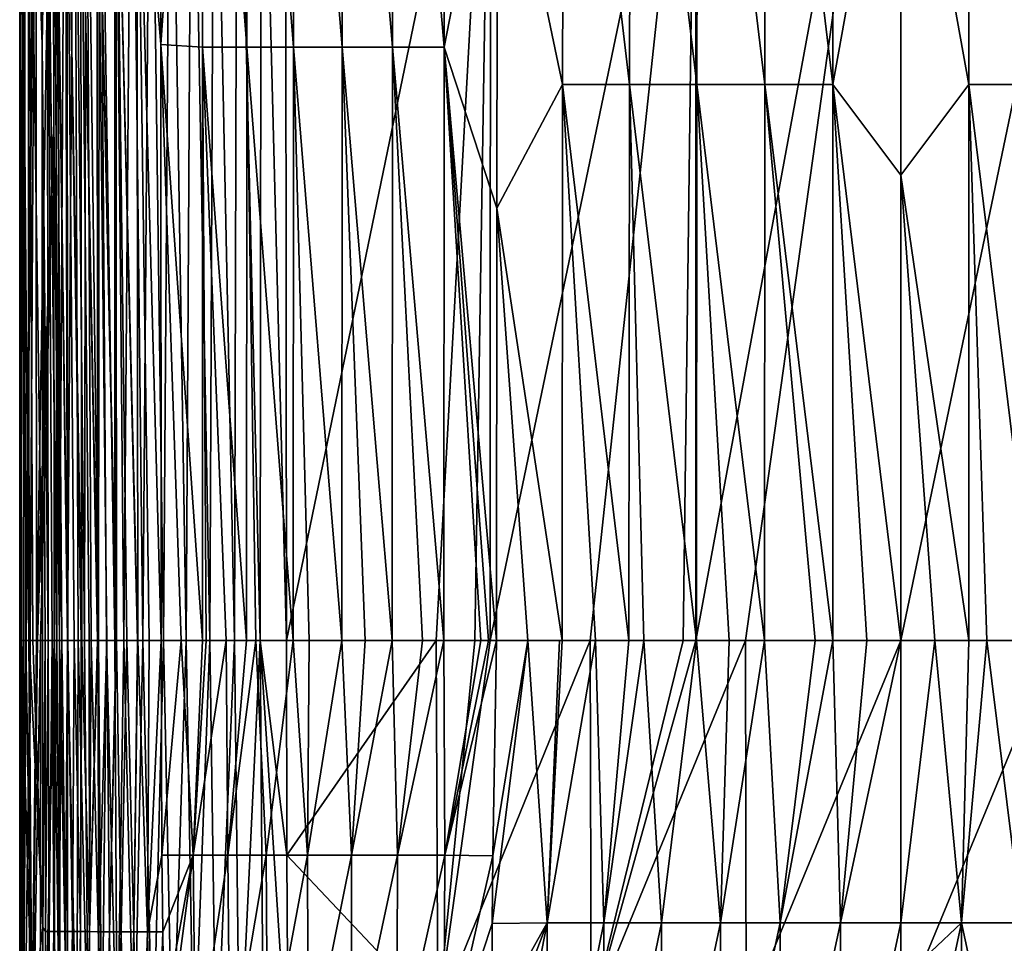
# Model space of a CAD drawing. Header units: metres. Extents: x -22 to 72, y -237 to 23.
# Tile 128 of 256: x -15 to 2, y -194 to -178. Entities that reach past the tile are written whole.
import ezdxf

# ---------------------------------------------------------------- set-up
doc = ezdxf.new("R2010")
doc.units = ezdxf.units.M
doc.layers.add('solid_509588_MEDIA_SW0001', color=7, linetype='CONTINUOUS')

msp = doc.modelspace()

# ---------------------------------------------------------------- linework, layer by layer
at = {"layer": 'solid_509588_MEDIA_SW0001'}
for points in [[(-15.248536, -171.722107, 275.301636), (-15.027735, -167.92598, 273.016327), (-15.005561, -178.582977, 273.019165)], [(-15.005561, -178.582977, 273.019165), (-15.027735, -167.92598, 273.016327), (-14.918176, -173.449921, 272.452209)], [(-13.351433, -173.449921, 269.465302), (-12.950111, -167.92598, 269.054382), (-12.935161, -178.582977, 269.071014)], [(-12.935161, -178.582977, 269.071014), (-12.950111, -167.92598, 269.054382), (-12.216943, -168.266525, 268.444366)], [(-12.935161, -178.582977, 269.071014), (-12.216943, -168.266525, 268.444366), (-12.207876, -178.633255, 268.462036)], [(-12.216943, -168.266525, 268.444366), (-11.435546, -168.266479, 267.876648), (-11.432725, -178.63324, 267.89624)], [(-12.207876, -178.633255, 268.462036), (-12.216943, -168.266525, 268.444366), (-11.432725, -178.63324, 267.89624)], [(-11.435546, -168.266479, 267.876648), (-10.613538, -168.266418, 267.357849), (-10.61751, -178.633224, 267.37973)], [(-11.432725, -178.63324, 267.89624), (-11.435546, -168.266479, 267.876648), (-10.61751, -178.633224, 267.37973)], [(-10.61751, -178.633224, 267.37973), (-10.613538, -168.266418, 267.357849), (-9.7672, -178.633209, 266.91571)], [(-10.613538, -168.266418, 267.357849), (-9.756351, -168.266342, 266.891174), (-9.7672, -178.633209, 266.91571)], [(-9.7672, -178.633209, 266.91571), (-9.756351, -168.266342, 266.891174), (-8.88723, -178.633194, 266.50769)], [(-9.756351, -168.266342, 266.891174), (-8.869943, -168.266266, 266.480194), (-8.88723, -178.633194, 266.50769)], [(-8.88723, -178.633194, 266.50769), (-8.869943, -168.266266, 266.480194), (-7.982605, -178.633163, 266.158966)], [(-8.869943, -168.266266, 266.480194), (-7.959838, -168.266174, 266.128204), (-7.982605, -178.633163, 266.158966)], [(-7.982605, -178.633163, 266.158966), (-7.959838, -168.266174, 266.128204), (-7.047688, -173.847946, 265.8591)], [(-7.047688, -173.847946, 265.8591), (-5.885918, -169.56189, 265.55603), (-5.911889, -179.281052, 265.590118)], [(-4.744341, -179.281036, 265.360962), (-5.911889, -179.281052, 265.590118), (-5.885918, -169.56189, 265.55603)], [(-4.744341, -179.281036, 265.360962), (-5.885918, -169.56189, 265.55603), (-4.719128, -169.561813, 265.323425)], [(-4.744341, -179.281036, 265.360962), (-4.719128, -169.561813, 265.323425), (-3.56578, -179.281021, 265.188843)], [(-4.719128, -169.561813, 265.323425), (-3.544077, -169.561737, 265.148468), (-3.56578, -179.281021, 265.188843)], [(-3.586626, -189, 291.375366), (-2.715105, -189, 291.403442), (0, -169.5625, 291.443756)], [(-3.585205, -171.722214, 291.373749), (-3.586626, -189, 291.375366), (0, -169.5625, 291.443756)], [(-3.56578, -179.281021, 265.188843), (-3.544077, -169.561737, 265.148468), (-2.379808, -179.281006, 265.074615)], [(-3.544077, -169.561737, 265.148468), (-2.363933, -169.561691, 265.032104), (-2.379808, -179.281006, 265.074615)], [(-2.715105, -189, 291.403442), (0, -189, 291.443756), (0, -169.5625, 291.443756)], [(-2.379808, -179.281006, 265.074615), (-2.363933, -169.561691, 265.032104), (-1.189951, -179.280991, 265.019073)], [(-2.363933, -169.561691, 265.032104), (-1.181574, -169.561661, 264.97525), (-1.189951, -179.280991, 265.019073)], [(-1.189951, -179.280991, 265.019073), (-1.181574, -169.561661, 264.97525), (0, -172.673965, 264.994934)], [(1.176929, -169.561661, 264.975159), (1.185275, -179.280991, 265.018982), (0, -172.673965, 264.994934)], [(3.588793, -171.722214, 291.373627), (0, -169.5625, 291.443756), (0, -189, 291.443756)], [(2.375223, -179.281006, 265.07431), (1.185275, -179.280991, 265.018982), (1.176929, -169.561661, 264.975159)], [(2.359374, -169.561691, 265.031769), (2.375223, -179.281006, 265.07431), (1.176929, -169.561661, 264.975159)], [(-15.390959, -188.986053, 280.255035), (-15.312939, -171.721252, 282.360199), (-15.399316, -171.721603, 279.994537)], [(-15.390959, -188.986053, 280.255035), (-15.399316, -171.721603, 279.994537), (-15.39513, -188.999481, 280.003815)], [(-15.376946, -171.722076, 277.638641), (-15.39513, -188.999481, 280.003815), (-15.399316, -171.721603, 279.994537)], [(-15.371274, -189, 277.636963), (-15.39513, -188.999481, 280.003815), (-15.376946, -171.722076, 277.638641)], [(-15.390959, -188.986053, 280.255035), (-15.385943, -188.993271, 280.488525), (-15.312939, -171.721252, 282.360199)], [(-15.385943, -188.993271, 280.488525), (-15.338332, -188.998062, 281.77533), (-15.312939, -171.721252, 282.360199)], [(-15.376946, -171.722076, 277.638641), (-15.248536, -171.722107, 275.301636), (-15.237147, -189, 275.307953)], [(-15.376946, -171.722076, 277.638641), (-15.237147, -189, 275.307953), (-15.292611, -189, 276.062744)], [(-15.371274, -189, 277.636963), (-15.376946, -171.722076, 277.638641), (-15.292611, -189, 276.062744)], [(-15.338332, -188.998062, 281.77533), (-15.304889, -188.999481, 282.370758), (-15.312939, -171.721252, 282.360199)], [(-15.117948, -171.722092, 284.705933), (-15.312939, -171.721252, 282.360199), (-15.304889, -188.999481, 282.370758)], [(-15.285551, -189, 282.667145), (-15.117948, -171.722092, 284.705933), (-15.304889, -188.999481, 282.370758)], [(-15.285551, -189, 282.667145), (-15.218615, -189.000488, 283.535583), (-15.117948, -171.722092, 284.705933)], [(-15.248536, -171.722107, 275.301636), (-15.005561, -178.582977, 273.019165), (-14.997907, -189, 273.020142)], [(-15.168733, -189, 274.538757), (-15.248536, -171.722107, 275.301636), (-14.997907, -189, 273.020142)], [(-15.23228, -189, 275.248383), (-15.237147, -189, 275.307953), (-15.248536, -171.722107, 275.301636)], [(-15.168733, -189, 274.538757), (-15.23228, -189, 275.248383), (-15.248536, -171.722107, 275.301636)], [(-15.218615, -189.000488, 283.535583), (-15.102983, -189.000015, 284.716248), (-15.117948, -171.722092, 284.705933)], [(-14.818073, -171.85376, 287.001526), (-15.117948, -171.722092, 284.705933), (-15.102983, -189.000015, 284.716248)], [(-14.802666, -179.938416, 287.006927), (-14.818073, -171.85376, 287.001526), (-15.102983, -189.000015, 284.716248)], [(-14.701442, -189, 287.461517), (-14.731461, -171.843063, 287.427094), (-14.818073, -171.85376, 287.001526)], [(-14.701442, -189, 287.461517), (-14.818073, -171.85376, 287.001526), (-14.802666, -179.938416, 287.006927)], [(-14.701442, -189, 287.461517), (-14.605408, -171.843063, 287.840485), (-14.731461, -171.843063, 287.427094)], [(-14.701442, -189, 287.461517), (-14.561147, -189, 287.902008), (-14.605408, -171.843063, 287.840485)], [(-14.561147, -189, 287.902008), (-14.441032, -171.843063, 288.239716), (-14.605408, -171.843063, 287.840485)], [(-14.561147, -189, 287.902008), (-14.376599, -189, 288.327179), (-14.441032, -171.843063, 288.239716)], [(-14.268353, -189, 288.532715), (-14.239991, -171.843063, 288.621979), (-14.441032, -171.843063, 288.239716)], [(-14.376599, -189, 288.327179), (-14.268353, -189, 288.532715), (-14.441032, -171.843063, 288.239716)], [(-14.268353, -189, 288.532715), (-14.14992, -189, 288.732697), (-14.239991, -171.843063, 288.621979)], [(-14.021656, -189, 288.926605), (-14.004364, -171.843079, 288.983887), (-14.239991, -171.843063, 288.621979)], [(-14.14992, -189, 288.732697), (-14.021656, -189, 288.926605), (-14.239991, -171.843063, 288.621979)], [(-14.021656, -189, 288.926605), (-13.88402, -189, 289.113708), (-14.004364, -171.843079, 288.983887)], [(-13.737407, -189, 289.293488), (-13.736517, -171.843079, 289.32193), (-14.004364, -171.843079, 288.983887)], [(-13.88402, -189, 289.113708), (-13.737407, -189, 289.293488), (-14.004364, -171.843079, 288.983887)], [(-13.737407, -189, 289.293488), (-13.582268, -189, 289.465393), (-13.736517, -171.843079, 289.32193)], [(-13.582268, -189, 289.465393), (-13.438957, -171.843079, 289.632721), (-13.736517, -171.843079, 289.32193)], [(-13.582268, -189, 289.465393), (-13.247898, -189, 289.783875), (-13.438957, -171.843079, 289.632721)], [(-13.247898, -189, 289.783875), (-13.114197, -171.843094, 289.913361), (-13.438957, -171.843079, 289.632721)], [(-13.247898, -189, 289.783875), (-12.883775, -189, 290.066223), (-13.114197, -171.843094, 289.913361)], [(-12.883775, -189, 290.066223), (-12.764712, -171.843094, 290.161652), (-13.114197, -171.843094, 289.913361)], [(-12.883775, -189, 290.066223), (-12.492751, -189, 290.310333), (-12.764712, -171.843094, 290.161652)], [(-12.492751, -189, 290.310333), (-12.39313, -171.843094, 290.376007), (-12.764712, -171.843094, 290.161652)], [(-12.492751, -189, 290.310333), (-12.078195, -189, 290.514343), (-12.39313, -171.843094, 290.376007)], [(-12.078195, -189, 290.514343), (-12.00252, -171.843094, 290.555023), (-12.39313, -171.843094, 290.376007)], [(-12.078195, -189, 290.514343), (-11.644392, -189, 290.676361), (-12.00252, -171.843094, 290.555023)], [(-11.644392, -189, 290.676361), (-11.596588, -171.843109, 290.697205), (-12.00252, -171.843094, 290.555023)], [(-11.644392, -189, 290.676361), (-11.196219, -189, 290.794312), (-11.596588, -171.843109, 290.697205)], [(-11.196219, -189, 290.794312), (-11.179276, -171.843109, 290.801117), (-11.596588, -171.843109, 290.697205)], [(-11.196219, -189, 290.794312), (-10.737769, -189, 290.866577), (-11.179276, -171.843109, 290.801117)], [(-10.737769, -189, 290.866577), (-10.753489, -171.977554, 290.865631), (-11.179276, -171.843109, 290.801117)], [(-7.17514, -171.722198, 291.178558), (-10.753489, -171.977554, 290.865631), (-10.737769, -189, 290.866577)], [(-8.120644, -189, 291.110596), (-7.17514, -171.722198, 291.178558), (-10.737769, -189, 290.866577)], [(-8.120644, -189, 291.110596), (-7.446698, -189, 291.162598), (-7.17514, -171.722198, 291.178558)], [(-7.446698, -189, 291.162598), (-7.178779, -189, 291.182037), (-7.17514, -171.722198, 291.178558)], [(-7.178779, -189, 291.182037), (-3.585205, -171.722214, 291.373749), (-7.17514, -171.722198, 291.178558)], [(-5.433612, -189, 291.291595), (-3.585205, -171.722214, 291.373749), (-7.178779, -189, 291.182037)], [(-3.805359, -189, 291.367157), (-3.585205, -171.722214, 291.373749), (-5.433612, -189, 291.291595)], [(-3.805359, -189, 291.367157), (-3.586626, -189, 291.375366), (-3.585205, -171.722214, 291.373749)], [(2.720086, -189, 291.40329), (3.588793, -171.722214, 291.373627), (0, -189, 291.443756)], [(-1.189951, -179.280991, 265.019073), (0, -172.673965, 264.994934), (0, -180.865799, 265.027954)], [(1.185275, -179.280991, 265.018982), (0, -180.865799, 265.027954), (0, -172.673965, 264.994934)], [(-15.005561, -178.582977, 273.019165), (-14.918176, -173.449921, 272.452209), (-14.900761, -189, 272.459473)], [(-14.918176, -173.449921, 272.452209), (-14.771605, -173.449921, 271.899078), (-14.751667, -189, 271.902222)], [(-14.918176, -173.449921, 272.452209), (-14.751667, -189, 271.902222), (-14.754522, -189, 271.911255)], [(-14.833007, -189, 272.180847), (-14.918176, -173.449921, 272.452209), (-14.754522, -189, 271.911255)], [(-14.833007, -189, 272.180847), (-14.900761, -189, 272.459473), (-14.918176, -173.449921, 272.452209)], [(-14.771605, -173.449921, 271.899078), (-14.576757, -173.449936, 271.364441), (-14.556234, -189, 271.369446)], [(-14.771605, -173.449921, 271.899078), (-14.556234, -189, 271.369446), (-14.561497, -189, 271.38205)], [(-14.662107, -189, 271.639709), (-14.771605, -173.449921, 271.899078), (-14.561497, -189, 271.38205)], [(-14.662107, -189, 271.639709), (-14.751667, -189, 271.902222), (-14.771605, -173.449921, 271.899078)], [(-14.576757, -173.449936, 271.364441), (-14.335513, -173.449936, 270.850769), (-14.315437, -189, 270.858002)], [(-14.576757, -173.449936, 271.364441), (-14.315437, -189, 270.858002), (-14.323868, -189, 270.874115)], [(-14.445308, -189, 271.119263), (-14.576757, -173.449936, 271.364441), (-14.323868, -189, 270.874115)], [(-14.445308, -189, 271.119263), (-14.556234, -189, 271.369446), (-14.576757, -173.449936, 271.364441)], [(-14.335513, -173.449936, 270.850769), (-14.049825, -173.449936, 270.361053), (-14.03124, -189, 270.370453)], [(-14.335513, -173.449936, 270.850769), (-14.03124, -189, 270.370453), (-14.042043, -189, 270.387299)], [(-14.183964, -189, 270.620178), (-14.335513, -173.449936, 270.850769), (-14.042043, -189, 270.387299)], [(-14.183964, -189, 270.620178), (-14.315437, -189, 270.858002), (-14.335513, -173.449936, 270.850769)], [(-14.049825, -173.449936, 270.361053), (-13.721375, -173.449936, 269.898315), (-13.705002, -189, 269.909363)], [(-14.049825, -173.449936, 270.361053), (-13.705002, -189, 269.909363), (-13.714682, -189, 269.921875)], [(-13.878234, -189, 270.143402), (-14.049825, -173.449936, 270.361053), (-13.714682, -189, 269.921875)], [(-13.878234, -189, 270.143402), (-14.03124, -189, 270.370453), (-14.049825, -173.449936, 270.361053)], [(-13.721375, -173.449936, 269.898315), (-13.351433, -173.449921, 269.465302), (-13.337605, -189, 269.477356)], [(-13.721375, -173.449936, 269.898315), (-13.337605, -189, 269.477356), (-13.342064, -189, 269.482147)], [(-13.528559, -189, 269.692108), (-13.721375, -173.449936, 269.898315), (-13.342064, -189, 269.482147)], [(-13.528559, -189, 269.692108), (-13.705002, -189, 269.909363), (-13.721375, -173.449936, 269.898315)], [(-13.351433, -173.449921, 269.465302), (-12.935161, -178.582977, 269.071014), (-12.93, -189, 269.076752)], [(-13.138561, -189, 269.272827), (-13.351433, -173.449921, 269.465302), (-12.93, -189, 269.076752)], [(-13.138561, -189, 269.272827), (-13.337605, -189, 269.477356), (-13.351433, -173.449921, 269.465302)], [(-7.982605, -178.633163, 266.158966), (-7.047688, -173.847946, 265.8591), (-7.062659, -181.445465, 265.878052)], [(-7.062659, -181.445465, 265.878052), (-7.047688, -173.847946, 265.8591), (-5.911889, -179.281052, 265.590118)], [(-14.955457, -189, 272.738342), (-15.005561, -178.582977, 273.019165), (-14.900761, -189, 272.459473)], [(-14.955457, -189, 272.738342), (-14.997907, -189, 273.020142), (-15.005561, -178.582977, 273.019165)], [(-12.935161, -178.582977, 269.071014), (-12.207876, -178.633255, 268.462036), (-12.206135, -189, 268.468384)], [(-12.576964, -189, 268.769684), (-12.935161, -178.582977, 269.071014), (-12.206135, -189, 268.468384)], [(-12.576964, -189, 268.769684), (-12.93, -189, 269.076752), (-12.935161, -178.582977, 269.071014)], [(-12.207876, -178.633255, 268.462036), (-11.432725, -178.63324, 267.89624), (-11.433453, -189, 267.902557)], [(-11.793896, -189, 268.156677), (-12.207876, -178.633255, 268.462036), (-11.433453, -189, 267.902557)], [(-12.142274, -189, 268.418549), (-12.206135, -189, 268.468384), (-12.207876, -178.633255, 268.462036)], [(-11.793896, -189, 268.156677), (-12.142274, -189, 268.418549), (-12.207876, -178.633255, 268.462036)], [(-11.272141, -189, 267.794037), (-11.433453, -189, 267.902557), (-11.432725, -178.63324, 267.89624)], [(-11.432725, -178.63324, 267.89624), (-10.61751, -178.633224, 267.37973), (-10.619822, -189, 267.385864)], [(-11.272141, -189, 267.794037), (-11.432725, -178.63324, 267.89624), (-10.619822, -189, 267.385864)], [(-10.338994, -189, 267.224396), (-10.619822, -189, 267.385864), (-10.61751, -178.633224, 267.37973)], [(-10.61751, -178.633224, 267.37973), (-9.7672, -178.633209, 266.91571), (-9.770865, -189, 266.922211)], [(-10.338994, -189, 267.224396), (-10.61751, -178.633224, 267.37973), (-9.770865, -189, 266.922211)], [(-9.362361, -189, 266.724152), (-9.770865, -189, 266.922211), (-9.7672, -178.633209, 266.91571)], [(-9.7672, -178.633209, 266.91571), (-8.88723, -178.633194, 266.50769), (-8.89224, -189, 266.515289)], [(-9.362361, -189, 266.724152), (-9.7672, -178.633209, 266.91571), (-8.89224, -189, 266.515289)], [(-8.359262, -189, 266.302124), (-8.89224, -189, 266.515289), (-8.88723, -178.633194, 266.50769)], [(-8.88723, -178.633194, 266.50769), (-7.982605, -178.633163, 266.158966), (-7.98899, -189, 266.168365)], [(-8.359262, -189, 266.302124), (-8.88723, -178.633194, 266.50769), (-7.98899, -189, 266.168365)], [(-7.343974, -189, 265.962494), (-7.98899, -189, 266.168365), (-7.982605, -178.633163, 266.158966)], [(-7.982605, -178.633163, 266.158966), (-7.062659, -181.445465, 265.878052), (-7.067886, -189, 265.884644)], [(-7.206184, -188.999863, 265.922882), (-7.982605, -178.633163, 266.158966), (-7.067886, -189, 265.884644)], [(-7.206184, -188.999863, 265.922882), (-7.343974, -189, 265.962494), (-7.982605, -178.633163, 266.158966)], [(-7.062659, -181.445465, 265.878052), (-5.911889, -179.281052, 265.590118), (-5.921519, -189, 265.603638)], [(-5.339159, -189, 265.483246), (-5.921519, -189, 265.603638), (-5.911889, -179.281052, 265.590118)], [(-4.753635, -189, 265.376984), (-5.911889, -179.281052, 265.590118), (-4.744341, -179.281036, 265.360962)], [(-5.339159, -189, 265.483246), (-5.911889, -179.281052, 265.590118), (-4.753635, -189, 265.376984)], [(-4.753635, -189, 265.376984), (-4.744341, -179.281036, 265.360962), (-4.492228, -189, 265.334259)], [(-4.744341, -179.281036, 265.360962), (-3.56578, -179.281021, 265.188843), (-3.573671, -189, 265.207001)], [(-4.744341, -179.281036, 265.360962), (-3.573671, -189, 265.207001), (-4.492228, -189, 265.334259)], [(-3.573671, -189, 265.207001), (-3.56578, -179.281021, 265.188843), (-3.000332, -189, 265.145386)], [(-3.56578, -179.281021, 265.188843), (-2.379808, -179.281006, 265.074615), (-2.385456, -189, 265.094421)], [(-3.56578, -179.281021, 265.188843), (-2.385456, -189, 265.094421), (-3.000332, -189, 265.145386)], [(-2.385456, -189, 265.094421), (-2.379808, -179.281006, 265.074615), (-1.500447, -189, 265.04837)], [(-2.379808, -179.281006, 265.074615), (-1.189951, -179.280991, 265.019073), (-1.192852, -189, 265.039917)], [(-2.379808, -179.281006, 265.074615), (-1.192852, -189, 265.039917), (-1.500447, -189, 265.04837)], [(-0.596263, -189, 265.034607), (-1.192852, -189, 265.039917), (-1.189951, -179.280991, 265.019073)], [(-1.189951, -179.280991, 265.019073), (0, -180.865799, 265.027954), (0, -189, 265.043976)], [(-0.596263, -189, 265.034607), (-1.189951, -179.280991, 265.019073), (0, -189, 265.043976)], [(1.185275, -179.280991, 265.018982), (1.188161, -189, 265.039825), (0, -180.865799, 265.027954)], [(1.500515, -189, 265.04837), (1.188161, -189, 265.039825), (1.185275, -179.280991, 265.018982)], [(2.38086, -189, 265.094086), (1.500515, -189, 265.04837), (1.185275, -179.280991, 265.018982)], [(2.375223, -179.281006, 265.07431), (2.38086, -189, 265.094086), (1.185275, -179.280991, 265.018982)], [(-15.087892, -189, 284.851746), (-14.802666, -179.938416, 287.006927), (-15.102983, -189.000015, 284.716248)], [(-15.087892, -189, 284.851746), (-15.036886, -189, 285.286804), (-14.802666, -179.938416, 287.006927)], [(-15.036886, -189, 285.286804), (-14.796379, -189, 287.009155), (-14.802666, -179.938416, 287.006927)], [(-14.701442, -189, 287.461517), (-14.802666, -179.938416, 287.006927), (-14.796379, -189, 287.009155)], [(0.593918, -189, 265.034637), (0, -189, 265.043976), (0, -180.865799, 265.027954)], [(1.188161, -189, 265.039825), (0.593918, -189, 265.034637), (0, -180.865799, 265.027954)], [(-6.521697, -188.997925, 265.743378), (-7.067886, -189, 265.884644), (-7.062659, -181.445465, 265.878052)], [(-6.521697, -188.997925, 265.743378), (-7.062659, -181.445465, 265.878052), (-5.921519, -189, 265.603638)], [(-15.390959, -188.986053, 280.255035), (-15.39513, -188.999481, 280.003815), (-15.394876, -188.999466, 280.02179)], [(-15.342669, -195.55748, 277.641541), (-15.394876, -188.999466, 280.02179), (-15.39513, -188.999481, 280.003815)], [(-15.375466, -189, 277.764832), (-15.39513, -188.999481, 280.003815), (-15.371274, -189, 277.636963)], [(-15.342669, -195.55748, 277.641541), (-15.39513, -188.999481, 280.003815), (-15.375466, -189, 277.764832)], [(-15.395015, -200.068604, 280.011475), (-15.338332, -188.998062, 281.77533), (-15.394913, -194.487442, 280.019043)], [(-15.359304, -200.484009, 281.775452), (-15.338332, -188.998062, 281.77533), (-15.395015, -200.068604, 280.011475)], [(-15.394913, -194.487442, 280.019043), (-15.338332, -188.998062, 281.77533), (-15.394876, -188.999466, 280.02179)], [(-15.394913, -194.487442, 280.019043), (-15.394876, -188.999466, 280.02179), (-15.342669, -195.55748, 277.641541)], [(-15.390959, -188.986053, 280.255035), (-15.394876, -188.999466, 280.02179), (-15.385943, -188.993271, 280.488525)], [(-15.385943, -188.993271, 280.488525), (-15.394876, -188.999466, 280.02179), (-15.338332, -188.998062, 281.77533)], [(-15.342669, -195.55748, 277.641541), (-15.375466, -189, 277.764832), (-15.371274, -189, 277.636963)], [(-15.189293, -195.545883, 275.244843), (-15.371274, -189, 277.636963), (-15.292611, -189, 276.062744)], [(-15.189293, -195.545883, 275.244843), (-15.342669, -195.55748, 277.641541), (-15.371274, -189, 277.636963)], [(-15.359304, -200.484009, 281.775452), (-15.304889, -188.999481, 282.370758), (-15.338332, -188.998062, 281.77533)], [(-15.359304, -200.484009, 281.775452), (-15.285551, -189, 282.667145), (-15.304889, -188.999481, 282.370758)], [(-15.359304, -200.484009, 281.775452), (-15.218615, -189.000488, 283.535583), (-15.285551, -189, 282.667145)], [(-15.359304, -200.484009, 281.775452), (-15.238539, -200.476425, 283.537994), (-15.218615, -189.000488, 283.535583)], [(-15.189293, -195.545883, 275.244843), (-15.292611, -189, 276.062744), (-15.237147, -189, 275.307953)], [(-15.238539, -200.476425, 283.537994), (-15.087892, -189, 284.851746), (-15.102983, -189.000015, 284.716248)], [(-15.238539, -200.476425, 283.537994), (-15.036886, -189, 285.286804), (-15.087892, -189, 284.851746)], [(-15.238539, -200.476425, 283.537994), (-15.039601, -200.458954, 285.280823), (-15.036886, -189, 285.286804)], [(-15.238539, -200.476425, 283.537994), (-15.102983, -189.000015, 284.716248), (-15.218615, -189.000488, 283.535583)], [(-15.189293, -195.545883, 275.244843), (-15.237147, -189, 275.307953), (-15.23228, -189, 275.248383)], [(-15.168733, -189, 274.538757), (-14.992751, -194.008698, 273.017883), (-15.23228, -189, 275.248383)], [(-15.189293, -195.545883, 275.244843), (-15.23228, -189, 275.248383), (-14.992751, -194.008698, 273.017883)], [(-15.168733, -189, 274.538757), (-14.997907, -189, 273.020142), (-14.992751, -194.008698, 273.017883)], [(-15.039601, -200.458954, 285.280823), (-14.796379, -189, 287.009155), (-15.036886, -189, 285.286804)], [(-14.787266, -196.189178, 287.005249), (-14.796379, -189, 287.009155), (-15.039601, -200.458954, 285.280823)], [(-14.992751, -194.008698, 273.017883), (-14.997907, -189, 273.020142), (-14.955457, -189, 272.738342)], [(-14.946594, -194.080048, 272.664124), (-14.992751, -194.008698, 273.017883), (-14.955457, -189, 272.738342)], [(-14.946594, -194.080048, 272.664124), (-14.955457, -189, 272.738342), (-14.900761, -189, 272.459473)], [(-14.883653, -194.08046, 272.32489), (-14.946594, -194.080048, 272.664124), (-14.900761, -189, 272.459473)], [(-14.883653, -194.08046, 272.32489), (-14.900761, -189, 272.459473), (-14.833007, -189, 272.180847)], [(-14.804279, -194.080917, 271.999695), (-14.883653, -194.08046, 272.32489), (-14.833007, -189, 272.180847)], [(-14.804279, -194.080917, 271.999695), (-14.833007, -189, 272.180847), (-14.754522, -189, 271.911255)], [(-14.804279, -194.080917, 271.999695), (-14.754522, -189, 271.911255), (-14.751667, -189, 271.902222)], [(-14.70915, -194.081436, 271.687958), (-14.804279, -194.080917, 271.999695), (-14.751667, -189, 271.902222)], [(-14.695314, -196.622833, 287.42865), (-14.701442, -189, 287.461517), (-14.796379, -189, 287.009155)], [(-14.695314, -196.622833, 287.42865), (-14.796379, -189, 287.009155), (-14.787266, -196.189178, 287.005249)], [(-14.70915, -194.081436, 271.687958), (-14.751667, -189, 271.902222), (-14.662107, -189, 271.639709)], [(-14.598969, -194.08197, 271.388916), (-14.70915, -194.081436, 271.687958), (-14.662107, -189, 271.639709)], [(-14.566069, -196.622787, 287.839996), (-14.561147, -189, 287.902008), (-14.701442, -189, 287.461517)], [(-14.695314, -196.622833, 287.42865), (-14.566069, -196.622787, 287.839996), (-14.701442, -189, 287.461517)], [(-14.598969, -194.08197, 271.388916), (-14.662107, -189, 271.639709), (-14.561497, -189, 271.38205)], [(-14.598969, -194.08197, 271.388916), (-14.561497, -189, 271.38205), (-14.556234, -189, 271.369446)], [(-14.474303, -194.08255, 271.101563), (-14.598969, -194.08197, 271.388916), (-14.556234, -189, 271.369446)], [(-14.566069, -196.622787, 287.839996), (-14.399572, -196.622772, 288.237), (-14.561147, -189, 287.902008)], [(-14.399572, -196.622772, 288.237), (-14.376599, -189, 288.327179), (-14.561147, -189, 287.902008)], [(-14.474303, -194.08255, 271.101563), (-14.556234, -189, 271.369446), (-14.445308, -189, 271.119263)], [(-14.335428, -194.083145, 270.824615), (-14.474303, -194.08255, 271.101563), (-14.445308, -189, 271.119263)], [(-14.335428, -194.083145, 270.824615), (-14.445308, -189, 271.119263), (-14.323868, -189, 270.874115)], [(-14.399572, -196.622772, 288.237), (-14.197454, -196.622757, 288.617096), (-14.376599, -189, 288.327179)], [(-14.197454, -196.622757, 288.617096), (-14.268353, -189, 288.532715), (-14.376599, -189, 288.327179)], [(-14.335428, -194.083145, 270.824615), (-14.323868, -189, 270.874115), (-14.315437, -189, 270.858002)], [(-14.182169, -194.083755, 270.556671), (-14.335428, -194.083145, 270.824615), (-14.315437, -189, 270.858002)], [(-14.182169, -194.083755, 270.556671), (-14.315437, -189, 270.858002), (-14.183964, -189, 270.620178)], [(-14.197454, -196.622757, 288.617096), (-14.14992, -189, 288.732697), (-14.268353, -189, 288.532715)], [(-14.197454, -196.622757, 288.617096), (-13.961715, -196.622757, 288.977081), (-14.14992, -189, 288.732697)], [(-14.182169, -194.083755, 270.556671), (-14.183964, -189, 270.620178), (-14.042043, -189, 270.387299)], [(-14.182169, -194.083755, 270.556671), (-14.042043, -189, 270.387299), (-14.03124, -189, 270.370453)], [(-14.013817, -194.084366, 270.296051), (-14.182169, -194.083755, 270.556671), (-14.03124, -189, 270.370453)], [(-13.961715, -196.622757, 288.977081), (-14.021656, -189, 288.926605), (-14.14992, -189, 288.732697)], [(-14.013817, -194.084366, 270.296051), (-14.03124, -189, 270.370453), (-13.878234, -189, 270.143402)], [(-13.961715, -196.622757, 288.977081), (-13.88402, -189, 289.113708), (-14.021656, -189, 288.926605)], [(-13.82922, -194.084991, 270.041321), (-14.013817, -194.084366, 270.296051), (-13.878234, -189, 270.143402)], [(-13.961715, -196.622757, 288.977081), (-13.694563, -196.622757, 289.31366), (-13.88402, -189, 289.113708)], [(-13.694563, -196.622757, 289.31366), (-13.737407, -189, 289.293488), (-13.88402, -189, 289.113708)], [(-13.82922, -194.084991, 270.041321), (-13.878234, -189, 270.143402), (-13.714682, -189, 269.921875)], [(-13.82922, -194.084991, 270.041321), (-13.714682, -189, 269.921875), (-13.705002, -189, 269.909363)], [(-13.626948, -194.085602, 269.791473), (-13.82922, -194.084991, 270.041321), (-13.705002, -189, 269.909363)], [(-13.694563, -196.622757, 289.31366), (-13.582268, -189, 289.465393), (-13.737407, -189, 289.293488)], [(-13.626948, -194.085602, 269.791473), (-13.705002, -189, 269.909363), (-13.528559, -189, 269.692108)], [(-13.694563, -196.622757, 289.31366), (-13.398274, -196.622787, 289.623657), (-13.582268, -189, 289.465393)], [(-13.405463, -194.086197, 269.546295), (-13.626948, -194.085602, 269.791473), (-13.528559, -189, 269.692108)], [(-13.398274, -196.622787, 289.623657), (-13.247898, -189, 289.783875), (-13.582268, -189, 289.465393)], [(-13.405463, -194.086197, 269.546295), (-13.528559, -189, 269.692108), (-13.342064, -189, 269.482147)], [(-13.405463, -194.086197, 269.546295), (-13.342064, -189, 269.482147), (-13.337605, -189, 269.477356)], [(-13.163322, -194.086761, 269.306366), (-13.405463, -194.086197, 269.546295), (-13.337605, -189, 269.477356)], [(-13.398274, -196.622787, 289.623657), (-13.075035, -196.622818, 289.904327), (-13.247898, -189, 289.783875)], [(-13.163322, -194.086761, 269.306366), (-13.337605, -189, 269.477356), (-13.138561, -189, 269.272827)], [(-13.075035, -196.622818, 289.904327), (-12.883775, -189, 290.066223), (-13.247898, -189, 289.783875)], [(-13.163322, -194.086761, 269.306366), (-13.138561, -189, 269.272827), (-12.93, -189, 269.076752)], [(-13.163322, -194.086761, 269.306366), (-12.93, -189, 269.076752), (-12.913402, -192.747681, 269.07431)], [(-13.075035, -196.622818, 289.904327), (-12.726901, -196.622849, 290.153595), (-12.883775, -189, 290.066223)], [(-12.913402, -192.747681, 269.07431), (-12.93, -189, 269.076752), (-12.576964, -189, 268.769684)], [(-12.370543, -192.748398, 268.630676), (-12.913402, -192.747681, 269.07431), (-12.576964, -189, 268.769684)], [(-12.726901, -196.622849, 290.153595), (-12.492751, -189, 290.310333), (-12.883775, -189, 290.066223)], [(-12.726901, -196.622849, 290.153595), (-12.356039, -196.622894, 290.369873), (-12.492751, -189, 290.310333)], [(-12.370543, -192.748398, 268.630676), (-12.576964, -189, 268.769684), (-12.206135, -189, 268.468384)], [(-12.356039, -196.622894, 290.369873), (-12.078195, -189, 290.514343), (-12.492751, -189, 290.310333)], [(-12.370543, -192.748398, 268.630676), (-12.206135, -189, 268.468384), (-12.142274, -189, 268.418549)], [(-12.370543, -192.748398, 268.630676), (-12.142274, -189, 268.418549), (-11.793896, -189, 268.156677)], [(-11.763692, -192.748993, 268.179291), (-12.370543, -192.748398, 268.630676), (-11.793896, -189, 268.156677)], [(-12.356039, -196.622894, 290.369873), (-11.965062, -196.62294, 290.551483), (-12.078195, -189, 290.514343)], [(-11.965062, -196.62294, 290.551483), (-11.644392, -189, 290.676361), (-12.078195, -189, 290.514343)], [(-11.965062, -196.62294, 290.551483), (-11.557294, -196.623001, 290.696625), (-11.644392, -189, 290.676361)], [(-11.763692, -192.748993, 268.179291), (-11.793896, -189, 268.156677), (-11.433453, -189, 267.902557)], [(-11.763692, -192.748993, 268.179291), (-11.433453, -189, 267.902557), (-11.272141, -189, 267.794037)], [(-11.095452, -192.749466, 267.731201), (-11.763692, -192.748993, 268.179291), (-11.272141, -189, 267.794037)], [(-11.557294, -196.623001, 290.696625), (-11.196219, -189, 290.794312), (-11.644392, -189, 290.676361)], [(-11.557294, -196.623001, 290.696625), (-11.13638, -196.623047, 290.803314), (-11.196219, -189, 290.794312)], [(-11.095452, -192.749466, 267.731201), (-11.272141, -189, 267.794037), (-10.619822, -189, 267.385864)], [(-10.729439, -192.7491, 290.867462), (-10.737769, -189, 290.866577), (-11.196219, -189, 290.794312)], [(-10.705448, -196.600113, 290.869934), (-10.729439, -192.7491, 290.867462), (-11.196219, -189, 290.794312)], [(-11.13638, -196.623047, 290.803314), (-10.705448, -196.600113, 290.869934), (-11.196219, -189, 290.794312)], [(-10.371412, -192.749832, 267.300629), (-11.095452, -192.749466, 267.731201), (-10.619822, -189, 267.385864)], [(-10.729439, -192.7491, 290.867462), (-8.120644, -189, 291.110596), (-10.737769, -189, 290.866577)], [(-8.091689, -195.542679, 291.11322), (-8.120644, -189, 291.110596), (-10.729439, -192.7491, 290.867462)], [(-10.371412, -192.749832, 267.300629), (-10.619822, -189, 267.385864), (-10.338994, -189, 267.224396)], [(-10.371412, -192.749832, 267.300629), (-10.338994, -189, 267.224396), (-9.770865, -189, 266.922211)], [(-9.60064, -192.750092, 266.900879), (-10.371412, -192.749832, 267.300629), (-9.770865, -189, 266.922211)], [(-9.60064, -192.750092, 266.900879), (-9.770865, -189, 266.922211), (-9.362361, -189, 266.724152)], [(-9.60064, -192.750092, 266.900879), (-9.362361, -189, 266.724152), (-8.89224, -189, 266.515289)], [(-8.79534, -192.750229, 266.541809), (-9.60064, -192.750092, 266.900879), (-8.89224, -189, 266.515289)], [(-8.79534, -192.750229, 266.541809), (-8.89224, -189, 266.515289), (-8.359262, -189, 266.302124)], [(-8.79534, -192.750229, 266.541809), (-8.359262, -189, 266.302124), (-7.98899, -189, 266.168365)], [(-7.968375, -192.750275, 266.229553), (-8.79534, -192.750229, 266.541809), (-7.98899, -189, 266.168365)], [(-8.091689, -195.542679, 291.11322), (-7.446698, -189, 291.162598), (-8.120644, -189, 291.110596)], [(-8.091689, -195.542679, 291.11322), (-7.178779, -189, 291.182037), (-7.446698, -189, 291.162598)], [(-8.091689, -195.542679, 291.11322), (-5.433612, -189, 291.291595), (-7.178779, -189, 291.182037)], [(-8.091689, -195.542679, 291.11322), (-5.413007, -195.553513, 291.29303), (-5.433612, -189, 291.291595)], [(-7.968375, -192.750275, 266.229553), (-7.98899, -189, 266.168365), (-7.343974, -189, 265.962494)], [(-7.968375, -192.750275, 266.229553), (-7.206184, -188.999863, 265.922882), (-7.067886, -189, 265.884644)], [(-7.968375, -192.750275, 266.229553), (-7.343974, -189, 265.962494), (-7.206184, -188.999863, 265.922882)], [(-7.968375, -192.750275, 266.229553), (-7.067886, -189, 265.884644), (-7.130071, -192.760666, 265.967712)], [(-7.141712, -193.93927, 265.997498), (-7.130071, -192.760666, 265.967712), (-6.521697, -188.997925, 265.743378)], [(-6.180898, -193.931, 265.745911), (-7.141712, -193.93927, 265.997498), (-6.521697, -188.997925, 265.743378)], [(-7.130071, -192.760666, 265.967712), (-7.067886, -189, 265.884644), (-6.521697, -188.997925, 265.743378)], [(-6.521697, -188.997925, 265.743378), (-5.921519, -189, 265.603638), (-5.968004, -189, 265.613892)], [(-6.180898, -193.931, 265.745911), (-6.521697, -188.997925, 265.743378), (-5.968004, -189, 265.613892)], [(-6.180898, -193.931, 265.745911), (-5.968004, -189, 265.613892), (-5.921519, -189, 265.603638)], [(-6.180898, -193.931, 265.745911), (-5.921519, -189, 265.603638), (-5.339159, -189, 265.483246)], [(-5.19443, -193.930801, 265.529694), (-6.180898, -193.931, 265.745911), (-5.339159, -189, 265.483246)], [(-5.413007, -195.553513, 291.29303), (-3.805359, -189, 291.367157), (-5.433612, -189, 291.291595)], [(-5.413007, -195.553513, 291.29303), (-2.715105, -189, 291.403442), (-3.586626, -189, 291.375366)], [(-5.413007, -195.553513, 291.29303), (-2.703412, -195.560104, 291.404083), (-2.715105, -189, 291.403442)], [(-5.413007, -195.553513, 291.29303), (-3.586626, -189, 291.375366), (-3.805359, -189, 291.367157)], [(-5.19443, -193.930801, 265.529694), (-5.339159, -189, 265.483246), (-4.753635, -189, 265.376984)], [(-5.19443, -193.930801, 265.529694), (-4.753635, -189, 265.376984), (-4.492228, -189, 265.334259)], [(-4.184779, -193.930573, 265.351746), (-5.19443, -193.930801, 265.529694), (-4.492228, -189, 265.334259)], [(-4.184779, -193.930573, 265.351746), (-4.492228, -189, 265.334259), (-3.573671, -189, 265.207001)], [(-3.15566, -193.930344, 265.215485), (-4.184779, -193.930573, 265.351746), (-3.573671, -189, 265.207001)], [(-3.15566, -193.930344, 265.215485), (-3.573671, -189, 265.207001), (-3.000332, -189, 265.145386)], [(-3.15566, -193.930344, 265.215485), (-3.000332, -189, 265.145386), (-2.385456, -189, 265.094421)], [(-2.111827, -193.930161, 265.123688), (-3.15566, -193.930344, 265.215485), (-2.385456, -189, 265.094421)], [(-2.703412, -195.560104, 291.404083), (0, -189, 291.443756), (-2.715105, -189, 291.403442)], [(-2.703412, -195.560104, 291.404083), (0, -195.563004, 291.443756), (0, -189, 291.443756)], [(-2.111827, -193.930161, 265.123688), (-2.385456, -189, 265.094421), (-1.500447, -189, 265.04837)], [(-2.111827, -193.930161, 265.123688), (-1.500447, -189, 265.04837), (-1.192852, -189, 265.039917)], [(-1.058446, -193.930054, 265.078369), (-2.111827, -193.930161, 265.123688), (-1.192852, -189, 265.039917)], [(-1.058446, -193.930054, 265.078369), (-1.192852, -189, 265.039917), (-0.596263, -189, 265.034607)], [(-1.058446, -193.930054, 265.078369), (-0.596263, -189, 265.034607), (0, -189, 265.043976)], [(-1.058446, -193.930054, 265.078369), (0, -189, 265.043976), (0, -193.930038, 265.080627)], [(0, -195.563004, 291.443756), (2.720086, -189, 291.40329), (0, -189, 291.443756)], [(0, -195.563004, 291.443756), (2.710075, -195.56012, 291.403595), (2.720086, -189, 291.40329)], [(0, -193.930038, 265.080627), (0, -189, 265.043976), (0.593918, -189, 265.034637)], [(1.058489, -193.930054, 265.078369), (0, -193.930038, 265.080627), (0.593918, -189, 265.034637)], [(1.058489, -193.930054, 265.078369), (0.593918, -189, 265.034637), (1.188161, -189, 265.039825)], [(1.058489, -193.930054, 265.078369), (1.188161, -189, 265.039825), (1.500515, -189, 265.04837)], [(2.111914, -193.930161, 265.123718), (1.058489, -193.930054, 265.078369), (1.500515, -189, 265.04837)], [(2.111914, -193.930161, 265.123718), (1.500515, -189, 265.04837), (2.38086, -189, 265.094086)], [(-13.163322, -194.086761, 269.306366), (-12.913402, -192.747681, 269.07431), (-12.899412, -194.087311, 269.072296)], [(-12.899412, -194.087311, 269.072296), (-12.913402, -192.747681, 269.07431), (-12.370543, -192.748398, 268.630676)], [(-12.879168, -195.557877, 269.069336), (-12.899412, -194.087311, 269.072296), (-12.370543, -192.748398, 268.630676)], [(-12.863539, -196.498306, 269.067047), (-12.879168, -195.557877, 269.069336), (-12.370543, -192.748398, 268.630676)], [(-12.324586, -196.499603, 268.649567), (-12.863539, -196.498306, 269.067047), (-12.370543, -192.748398, 268.630676)], [(-12.324586, -196.499603, 268.649567), (-12.370543, -192.748398, 268.630676), (-11.763692, -192.748993, 268.179291)], [(-11.725923, -196.500687, 268.222198), (-12.324586, -196.499603, 268.649567), (-11.763692, -192.748993, 268.179291)], [(-11.725923, -196.500687, 268.222198), (-11.763692, -192.748993, 268.179291), (-11.095452, -192.749466, 267.731201)], [(-11.068962, -196.501572, 267.795197), (-11.725923, -196.500687, 268.222198), (-11.095452, -192.749466, 267.731201)], [(-11.068962, -196.501572, 267.795197), (-11.095452, -192.749466, 267.731201), (-10.371412, -192.749832, 267.300629)], [(-10.357891, -196.502243, 267.381714), (-11.068962, -196.501572, 267.795197), (-10.371412, -192.749832, 267.300629)], [(-8.091689, -195.542679, 291.11322), (-10.729439, -192.7491, 290.867462), (-10.705448, -196.600113, 290.869934)], [(-10.357891, -196.502243, 267.381714), (-10.371412, -192.749832, 267.300629), (-9.60064, -192.750092, 266.900879)], [(-9.600205, -196.502701, 266.994324), (-10.357891, -196.502243, 267.381714), (-9.60064, -192.750092, 266.900879)], [(-9.600205, -196.502701, 266.994324), (-9.60064, -192.750092, 266.900879), (-8.79534, -192.750229, 266.541809)], [(-8.806471, -196.502975, 266.642578), (-9.600205, -196.502701, 266.994324), (-8.79534, -192.750229, 266.541809)], [(-8.806471, -196.502975, 266.642578), (-8.79534, -192.750229, 266.541809), (-7.968375, -192.750275, 266.229553)], [(-7.988096, -196.503067, 266.332703), (-8.806471, -196.502975, 266.642578), (-7.968375, -192.750275, 266.229553)], [(-7.988096, -196.503067, 266.332703), (-7.968375, -192.750275, 266.229553), (-7.130071, -192.760666, 265.967712)], [(-7.988096, -196.503067, 266.332703), (-7.130071, -192.760666, 265.967712), (-7.141712, -193.93927, 265.997498)], [(-15.189293, -195.545883, 275.244843), (-14.992751, -194.008698, 273.017883), (-14.97835, -199.147751, 273.011505)], [(-14.97835, -199.147751, 273.011505), (-14.992751, -194.008698, 273.017883), (-14.946594, -194.080048, 272.664124)], [(-7.988096, -196.503067, 266.332703), (-7.141712, -193.93927, 265.997498), (-7.152108, -195.661423, 266.04425)], [(-7.154318, -196.507736, 266.068634), (-7.152108, -195.661423, 266.04425), (-6.180898, -193.931, 265.745911)], [(-7.150252, -198.877777, 266.141876), (-7.154318, -196.507736, 266.068634), (-6.180898, -193.931, 265.745911)], [(-7.152108, -195.661423, 266.04425), (-7.141712, -193.93927, 265.997498), (-6.180898, -193.931, 265.745911)], [(-6.193826, -198.866959, 265.885468), (-7.150252, -198.877777, 266.141876), (-6.180898, -193.931, 265.745911)], [(-6.193826, -198.866959, 265.885468), (-6.180898, -193.931, 265.745911), (-5.19443, -193.930801, 265.529694)], [(-5.209345, -198.866608, 265.66272), (-6.193826, -198.866959, 265.885468), (-5.19443, -193.930801, 265.529694)], [(-5.209345, -198.866608, 265.66272), (-5.19443, -193.930801, 265.529694), (-4.184779, -193.930573, 265.351746)], [(-4.199847, -198.866196, 265.477386), (-5.209345, -198.866608, 265.66272), (-4.184779, -193.930573, 265.351746)], [(-4.199847, -198.866196, 265.477386), (-4.184779, -193.930573, 265.351746), (-3.15566, -193.930344, 265.215485)], [(-3.169323, -198.865814, 265.333618), (-4.199847, -198.866196, 265.477386), (-3.15566, -193.930344, 265.215485)], [(-3.169323, -198.865814, 265.333618), (-3.15566, -193.930344, 265.215485), (-2.111827, -193.930161, 265.123688)], [(-2.122542, -198.865494, 265.235016), (-3.169323, -198.865814, 265.333618), (-2.111827, -193.930161, 265.123688)], [(-2.122542, -198.865494, 265.235016), (-2.111827, -193.930161, 265.123688), (-1.058446, -193.930054, 265.078369)], [(-1.064567, -198.86528, 265.184143), (-2.122542, -198.865494, 265.235016), (-1.058446, -193.930054, 265.078369)], [(-1.064567, -198.86528, 265.184143), (0, -193.930038, 265.080627), (0, -194.930954, 265.096008)], [(-1.064567, -198.86528, 265.184143), (-1.058446, -193.930054, 265.078369), (0, -193.930038, 265.080627)], [(0, -194.930954, 265.096008), (0, -193.930038, 265.080627), (1.058489, -193.930054, 265.078369)], [(0, -198.86525, 265.182495), (0, -194.930954, 265.096008), (1.058489, -193.930054, 265.078369)], [(1.064586, -198.86528, 265.184143), (0, -198.86525, 265.182495), (1.058489, -193.930054, 265.078369)], [(2.122582, -198.865494, 265.235016), (1.058489, -193.930054, 265.078369), (2.111914, -193.930161, 265.123718)], [(2.122582, -198.865494, 265.235016), (1.064586, -198.86528, 265.184143), (1.058489, -193.930054, 265.078369)], [(-14.936976, -199.165054, 272.651245), (-14.97835, -199.147751, 273.011505), (-14.946594, -194.080048, 272.664124)], [(-14.936976, -199.165054, 272.651245), (-14.946594, -194.080048, 272.664124), (-14.883653, -194.08046, 272.32489)], [(-14.876821, -199.165802, 272.303192), (-14.936976, -199.165054, 272.651245), (-14.883653, -194.08046, 272.32489)], [(-14.876821, -199.165802, 272.303192), (-14.883653, -194.08046, 272.32489), (-14.804279, -194.080917, 271.999695)], [(-14.7981, -199.166626, 271.967621), (-14.876821, -199.165802, 272.303192), (-14.804279, -194.080917, 271.999695)], [(-14.7981, -199.166626, 271.967621), (-14.804279, -194.080917, 271.999695), (-14.70915, -194.081436, 271.687958)], [(-14.701252, -199.167511, 271.644714), (-14.7981, -199.166626, 271.967621), (-14.70915, -194.081436, 271.687958)], [(-14.701252, -199.167511, 271.644714), (-14.70915, -194.081436, 271.687958), (-14.598969, -194.08197, 271.388916)], [(-14.5868, -199.168472, 271.334808), (-14.701252, -199.167511, 271.644714), (-14.598969, -194.08197, 271.388916)], [(-14.5868, -199.168472, 271.334808), (-14.598969, -194.08197, 271.388916), (-14.474303, -194.08255, 271.101563)], [(-14.455274, -199.169495, 271.037964), (-14.5868, -199.168472, 271.334808), (-14.474303, -194.08255, 271.101563)], [(-14.455274, -199.169495, 271.037964), (-14.474303, -194.08255, 271.101563), (-14.335428, -194.083145, 270.824615)], [(-14.307141, -199.170547, 270.753967), (-14.455274, -199.169495, 271.037964), (-14.335428, -194.083145, 270.824615)], [(-14.307141, -199.170547, 270.753967), (-14.335428, -194.083145, 270.824615), (-14.182169, -194.083755, 270.556671)], [(-14.142723, -199.171616, 270.4823), (-14.307141, -199.170547, 270.753967), (-14.182169, -194.083755, 270.556671)], [(-14.142723, -199.171616, 270.4823), (-14.182169, -194.083755, 270.556671), (-14.013817, -194.084366, 270.296051)], [(-13.96214, -199.172714, 270.221893), (-14.142723, -199.171616, 270.4823), (-14.013817, -194.084366, 270.296051)], [(-13.96214, -199.172714, 270.221893), (-14.013817, -194.084366, 270.296051), (-13.82922, -194.084991, 270.041321)], [(-13.765306, -199.173813, 269.971649), (-13.96214, -199.172714, 270.221893), (-13.82922, -194.084991, 270.041321)], [(-13.765306, -199.173813, 269.971649), (-13.82922, -194.084991, 270.041321), (-13.626948, -194.085602, 269.791473)], [(-13.551937, -199.174881, 269.73056), (-13.765306, -199.173813, 269.971649), (-13.626948, -194.085602, 269.791473)], [(-13.551937, -199.174881, 269.73056), (-13.626948, -194.085602, 269.791473), (-13.405463, -194.086197, 269.546295)], [(-13.321568, -199.175934, 269.498047), (-13.551937, -199.174881, 269.73056), (-13.405463, -194.086197, 269.546295)], [(-13.321568, -199.175934, 269.498047), (-13.405463, -194.086197, 269.546295), (-13.163322, -194.086761, 269.306366)], [(-13.073621, -199.176956, 269.274109), (-13.321568, -199.175934, 269.498047), (-13.163322, -194.086761, 269.306366)], [(-13.073621, -199.176956, 269.274109), (-13.163322, -194.086761, 269.306366), (-12.899412, -194.087311, 269.072296)], [(-13.073621, -199.176956, 269.274109), (-12.899412, -194.087311, 269.072296), (-12.879168, -195.557877, 269.069336)]]:
    msp.add_3dface(points, dxfattribs=at)

doc.saveas('drawing.dxf')
